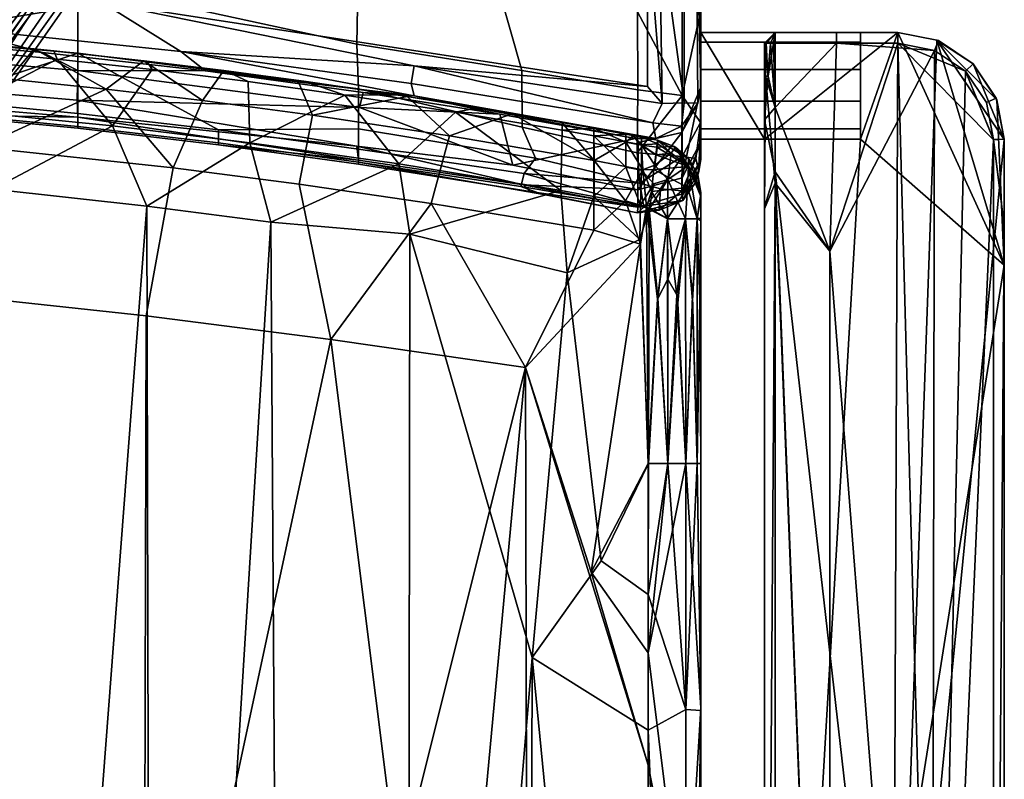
# Model space of a CAD drawing. Header units: millimetres. Extents: x -359 to 363, y -484 to 317.
# Tile 68 of 74: x 122 to 307, y 11 to 153. Entities that reach past the tile are written whole.
import ezdxf

# ---------------------------------------------------------------- set-up
doc = ezdxf.new("R2010")
doc.units = ezdxf.units.MM
doc.layers.add('Layer 01', color=7, linetype='Continuous', true_color=0x000000)

msp = doc.modelspace()

# ---------------------------------------------------------------- linework, layer by layer
at = {"layer": 'Layer 01'}
for points in [[(100.989, 163.909, 120.25), (3.305, 30.085, 187.404), (187.665, 273.228, 108.102)], [(3.305, 30.085, 187.404), (101.695, 155.801, 160.295), (187.665, 273.228, 108.102)], [(203.886, 265.824, 106.383), (137.021, 173.483, 149.09), (77.236, 82.47, 162.541)], [(203.886, 265.824, 106.383), (77.236, 82.47, 162.541), (197.498, 250.774, 81.591)], [(197.498, 250.774, 81.591), (77.236, 82.47, 162.541), (109.029, 124.494, 127.761)], [(197.498, 250.774, 81.591), (109.029, 124.494, 127.761), (111.47, 137.11, 124.872)], [(111.47, 137.11, 124.872), (188.609, 248.956, 83.89), (197.498, 250.774, 81.591)], [(137.021, 173.483, 149.09), (20.488, 22.542, 214.946), (24.792, 16.826, 210.568)], [(114.055, 161.29, 159.114), (20.488, 22.542, 214.946), (137.021, 173.483, 149.09)], [(24.792, 16.826, 210.568), (77.236, 82.47, 162.541), (137.021, 173.483, 149.09)], [(102.067, 167.21, 368.5), (240.184, 172.267, 368.5), (240.157, 140.593, 368.497), (137.831, 156.341, 368.497)], [(185.887, 162.55, 875.025), (133.22, 173.629, 893.094), (133.22, 159.953, 836.214), (185.641, 148.553, 816.236)], [(242.404, 171.218, 368.618), (246.985, 173.105, 371.181), (247.065, 137.529, 371.36)], [(246.985, 173.105, 371.181), (249.374, 172.461, 374.587), (249.649, 137.472, 375.336), (247.065, 137.529, 371.36)], [(250.123, 173.272, 378.399), (250.167, 140.46, 379.068), (249.374, 172.461, 374.587)], [(249.374, 172.461, 374.587), (250.167, 140.46, 379.068), (249.649, 137.472, 375.336)], [(250.167, 140.46, 379.068), (250.123, 173.272, 378.399), (250.161, 161.359, 413.53)], [(240.157, 140.593, 368.497), (240.161, 171.058, 368.5), (242.941, 137.388, 368.944)], [(240.161, 171.058, 368.5), (242.404, 171.218, 368.618), (242.941, 137.388, 368.944)], [(242.404, 171.218, 368.618), (247.065, 137.529, 371.36), (242.941, 137.388, 368.944)], [(238.285, 154.64, 879.11), (246.665, 138.894, 803.443), (246.669, 165.342, 913.592)], [(246.669, 165.342, 913.592), (246.665, 138.894, 803.443), (250.16, 154.602, 837.441)], [(133.22, 146.829, 779.623), (133.22, 159.953, 836.214), (80.224, 164.483, 836.214), (80.224, 151.359, 779.623)], [(216.615, 143.58, 816.019), (212.088, 159.47, 879.531), (185.887, 162.55, 875.025), (185.641, 148.553, 816.236)], [(250.167, 140.46, 379.068), (250.161, 161.359, 413.53), (250.16, 130.174, 581.494)], [(250.162, 156.782, 688.106), (250.16, 130.174, 581.494), (250.161, 161.359, 413.53)], [(185.641, 148.553, 816.236), (133.22, 159.953, 836.214), (133.22, 146.829, 779.623), (185.918, 140.128, 779.623)], [(238.285, 154.64, 879.11), (212.088, 159.47, 879.531), (216.615, 143.58, 816.019), (238.359, 139.948, 817.471)], [(137.831, 156.341, 368.497), (109.161, 151.679, 371.312), (63.627, 154.832, 371.311)], [(109.161, 151.679, 371.312), (137.831, 156.341, 368.497), (152.587, 147.15, 371.313)], [(240.157, 140.593, 368.497), (196.35, 144.46, 369.177), (137.831, 156.341, 368.497)], [(196.35, 144.46, 369.177), (152.587, 147.15, 371.313), (137.831, 156.341, 368.497)], [(250.164, 126.966, 664.109), (250.16, 130.174, 581.494), (250.162, 156.782, 688.106)], [(250.16, 154.602, 837.441), (250.16, 133.862, 745.327), (250.162, 156.782, 688.106)], [(250.164, 126.966, 664.109), (250.162, 156.782, 688.106), (250.16, 133.862, 745.327)], [(246.665, 138.894, 803.443), (238.285, 154.64, 879.11), (238.359, 139.948, 817.471)], [(246.665, 138.894, 803.443), (250.16, 133.862, 745.327), (250.16, 154.602, 837.441)], [(95.082, 149.785, 377.979), (109.161, 151.679, 371.312), (126.637, 146.985, 377.98)], [(157.185, 143.526, 377.981), (126.637, 146.985, 377.98), (109.161, 151.679, 371.312), (152.587, 147.15, 371.313)], [(106.779, 138.076, 722.5), (133.22, 146.829, 779.623), (80.224, 151.359, 779.623), (80.224, 140.069, 722.5)], [(95.082, 149.785, 377.979), (126.637, 146.985, 377.98), (133.22, 143.587, 429.975), (80.224, 148.118, 429.975)], [(280.161, 148.915, 653.256), (250.161, 148.915, 653.256), (250.161, 150.729, 659), (280.161, 150.729, 659)], [(250.161, 150.729, 669), (250.161, 150.729, 659), (250.161, 130.729, 659.001), (250.161, 130.729, 676.999)], [(250.161, 130.729, 659.001), (250.161, 150.729, 659), (250.161, 137.828, 649.43)], [(250.161, 130.729, 676.999), (250.161, 150.729, 677), (250.161, 150.729, 669)], [(250.161, 148.915, 653.256), (250.161, 143.775, 649.475), (250.161, 150.729, 659)], [(250.161, 150.729, 659), (250.161, 143.775, 649.475), (250.161, 137.828, 649.43)], [(280.161, 150.729, 669), (250.161, 150.729, 669), (250.161, 150.729, 677)], [(280.161, 150.729, 659), (250.161, 150.729, 659), (250.161, 150.729, 669), (280.161, 150.729, 669)], [(250.161, 150.729, 677), (287.161, 150.729, 677), (280.161, 150.729, 669)], [(250.161, 130.729, 676.999), (262.161, 130.729, 677), (250.161, 150.729, 677)], [(262.161, 130.729, 677), (287.161, 150.729, 677), (250.161, 150.729, 677)], [(264.161, 150.729, 679), (262.161, 148.729, 679), (262.161, 148.729, 686), (264.161, 150.729, 686)], [(264.161, 150.729, 686), (262.161, 148.729, 686), (262.448, 148.73, 687.095)], [(262.161, 148.729, 679), (264.161, 150.729, 679), (262.352, 148.678, 677.966)], [(262.161, -153.721, 677), (286.256, -82.766, 677), (287.161, 150.729, 677), (262.161, 130.729, 677)], [(264.161, 150.729, 679), (263.84, 148.731, 676.991), (262.352, 148.678, 677.966)], [(262.448, 148.73, 687.095), (263.258, 148.653, 687.847), (264.161, 150.729, 686)], [(264.161, 148.729, 688), (264.161, 150.729, 686), (263.258, 148.653, 687.847)], [(275.661, 148.729, 677), (263.84, 148.731, 676.991), (264.161, 150.729, 679), (275.661, 150.729, 679)], [(275.661, 150.729, 679), (264.161, 150.729, 679), (264.161, 150.729, 686), (275.661, 150.729, 686)], [(264.161, 148.729, 688), (275.661, 148.729, 688), (275.661, 150.729, 686), (264.161, 150.729, 686)], [(287.161, 150.729, 679), (275.661, 150.729, 679), (275.661, 150.729, 686), (287.161, 150.729, 686)], [(287.161, 150.729, 686), (275.661, 150.729, 686), (275.661, 148.729, 688), (287.161, 148.729, 688)], [(275.661, 150.729, 679), (287.161, 150.729, 679), (287.161, 148.729, 677), (275.661, 148.729, 677)], [(280.161, 150.729, 669), (280.161, 130.729, 659), (280.161, 132.663, 653.088)], [(280.161, 130.729, 659), (280.161, 150.729, 669), (280.161, 130.729, 669)], [(280.161, 137.828, 649.43), (280.161, 150.729, 669), (280.161, 132.663, 653.088)], [(280.161, 137.828, 649.43), (280.161, 148.915, 653.256), (280.161, 150.729, 669)], [(280.161, 148.915, 653.256), (280.161, 150.729, 659), (280.161, 150.729, 669)], [(280.161, 150.729, 669), (287.161, 150.729, 677), (287.161, 150.729, 669)], [(280.161, 130.729, 669), (287.161, 150.729, 669), (307.161, 107.025, 669)], [(287.161, 150.729, 669), (280.161, 130.729, 669), (280.161, 150.729, 669)], [(294.522, 149.324, 677), (287.161, 150.729, 677), (286.256, -82.766, 677)], [(287.161, 150.729, 679), (287.161, 150.729, 686), (294.814, 149.206, 686), (294.814, 149.206, 679)], [(294.049, 147.359, 688), (294.814, 149.206, 686), (287.161, 150.729, 686), (287.161, 148.729, 688)], [(287.161, 148.729, 677), (287.161, 150.729, 679), (294.814, 149.206, 679), (294.049, 147.359, 677)], [(287.161, 150.729, 677), (294.522, 149.324, 677), (294.522, 149.324, 669), (287.161, 150.729, 669)], [(294.522, 149.324, 669), (307.161, 107.025, 669), (287.161, 150.729, 669)], [(133.22, 143.587, 429.975), (133.094, 138.043, 538.531), (80.018, 142.603, 537.881), (80.224, 148.118, 429.975)], [(120.369, 141.978, 401.549), (102.282, 143.608, 401.622), (103.284, 149.642, 413.773), (125.043, 147.663, 413.731)], [(113.127, 148.781, 442.557), (128.765, 147.278, 442.596), (125.043, 147.663, 413.731), (103.284, 149.642, 413.773)], [(128.765, 147.278, 442.596), (113.127, 148.781, 442.557), (113.635, 147.255, 470.865), (129.358, 145.733, 470.933)], [(216.632, 132.984, 769.619), (216.615, 143.58, 816.019), (185.641, 148.553, 816.236), (185.918, 140.128, 779.623)], [(280.161, 143.775, 649.475), (250.161, 143.775, 649.475), (250.161, 148.915, 653.256), (280.161, 148.915, 653.256)], [(262.161, 148.729, 686), (262.161, 134.321, 679), (262.16, 117.627, 685.998)], [(262.16, 117.627, 685.998), (262.301, 142.525, 686.736), (262.161, 148.729, 686)], [(262.161, 148.729, 686), (262.301, 142.525, 686.736), (262.448, 148.73, 687.095)], [(262.161, 148.729, 679), (262.161, 134.321, 679), (262.161, 148.729, 686)], [(262.161, 134.321, 679), (262.161, 148.729, 679), (262.352, 148.678, 677.966)], [(262.161, 134.321, 679), (262.352, 148.678, 677.966), (262.836, 142.564, 677.486)], [(262.301, 142.525, 686.736), (262.746, 142.525, 687.414), (262.448, 148.73, 687.095)], [(262.836, 142.564, 677.486), (262.352, 148.678, 677.966), (263.84, 148.731, 676.991)], [(263.258, 148.653, 687.847), (262.448, 148.73, 687.095), (262.746, 142.525, 687.414)], [(263.258, 148.653, 687.847), (262.746, 142.525, 687.414), (264.161, 136.649, 688)], [(262.836, 142.564, 677.486), (263.84, 148.731, 676.991), (264.161, 136.649, 677)], [(264.161, 136.649, 688), (264.161, 148.729, 688), (263.258, 148.653, 687.847)], [(264.161, 136.649, 677), (263.84, 148.731, 676.991), (275.661, 148.729, 677)], [(275.661, 148.729, 688), (264.161, 136.649, 688), (274.411, 109.709, 688)], [(264.161, 136.649, 688), (275.661, 148.729, 688), (264.161, 148.729, 688)], [(264.161, 136.649, 677), (275.661, 148.729, 677), (274.411, 109.709, 677)], [(287.161, 148.729, 688), (274.411, 109.709, 688), (274.411, -136.406, 688), (294.911, -136.406, 688)], [(275.661, 148.729, 688), (274.411, 109.709, 688), (287.161, 148.729, 688)], [(274.411, 109.709, 677), (275.661, 148.729, 677), (294.049, 147.359, 677)], [(294.049, 147.359, 677), (275.661, 148.729, 677), (287.161, 148.729, 677)], [(280.161, 143.775, 649.475), (280.161, 148.915, 653.256), (280.161, 137.828, 649.43)], [(286.256, -82.766, 677), (307.161, 130.627, 677), (294.522, 149.324, 677)], [(305.161, -165.573, 688), (305.162, 130.576, 688), (287.161, 148.729, 688), (294.911, -136.406, 688)], [(299.888, 143.457, 688), (287.161, 148.729, 688), (305.162, 130.576, 688)], [(287.161, 148.729, 688), (299.888, 143.457, 688), (294.049, 147.359, 688)], [(299.888, 143.457, 688), (301.303, 144.871, 686), (294.814, 149.206, 686), (294.049, 147.359, 688)], [(301.303, 144.871, 679), (299.888, 143.457, 677), (294.049, 147.359, 677), (294.814, 149.206, 679)], [(294.522, 149.324, 677), (301.303, 144.871, 677), (301.303, 144.871, 669), (294.522, 149.324, 669)], [(294.522, 149.324, 677), (307.161, 130.627, 677), (301.303, 144.871, 677)], [(305.756, 138.091, 669), (307.161, 107.025, 669), (294.522, 149.324, 669)], [(305.756, 138.091, 669), (294.522, 149.324, 669), (301.303, 144.871, 669)], [(294.814, 149.206, 679), (294.814, 149.206, 686), (301.303, 144.871, 686), (301.303, 144.871, 679)], [(133.22, 146.829, 779.623), (106.779, 138.076, 722.5), (133.22, 135.539, 722.5)], [(110.7, 136.119, 479.317), (129.358, 145.733, 470.933), (113.635, 147.255, 470.865)], [(125.043, 147.663, 413.731), (138.591, 140.087, 401.491), (120.369, 141.978, 401.549)], [(145.62, 145.428, 413.7), (125.043, 147.663, 413.731), (128.765, 147.278, 442.596), (146.176, 145.368, 442.561)], [(125.043, 147.663, 413.731), (145.62, 145.428, 413.7), (138.591, 140.087, 401.491)], [(126.637, 146.985, 377.98), (157.185, 143.526, 377.981), (133.22, 143.587, 429.975)], [(129.358, 145.733, 470.933), (147.215, 143.758, 470.981), (146.176, 145.368, 442.561), (128.765, 147.278, 442.596)], [(159.655, 132.452, 722.5), (133.22, 146.829, 779.623), (133.22, 135.539, 722.5)], [(133.22, 146.829, 779.623), (159.655, 132.452, 722.5), (185.918, 132.631, 744.278), (185.918, 140.128, 779.623)], [(152.587, 147.15, 371.313), (195.837, 141.163, 371.313), (196.375, 138.86, 374.46)], [(195.837, 141.163, 371.313), (152.587, 147.15, 371.313), (196.35, 144.46, 369.177)], [(196.375, 138.86, 374.46), (157.185, 143.526, 377.981), (152.587, 147.15, 371.313)], [(274.411, 109.709, 677), (294.049, 147.359, 677), (293.571, -134.142, 677)], [(293.571, -134.142, 677), (294.049, 147.359, 677), (299.888, 143.457, 677)], [(110.7, 136.119, 479.317), (139.756, 133.203, 479.448), (129.358, 145.733, 470.933)], [(139.756, 133.203, 479.448), (147.215, 143.758, 470.981), (129.358, 145.733, 470.933)], [(145.62, 145.428, 413.7), (156.662, 137.949, 401.458), (138.591, 140.087, 401.491)], [(160.675, 143.585, 413.677), (145.62, 145.428, 413.7), (146.176, 145.368, 442.561), (160.899, 143.557, 442.554)], [(145.62, 145.428, 413.7), (160.675, 143.585, 413.677), (156.662, 137.949, 401.458)], [(160.899, 143.557, 442.554), (146.176, 145.368, 442.561), (147.215, 143.758, 470.981), (165.209, 141.522, 471.002)], [(195.837, 141.163, 371.313), (196.35, 144.46, 369.177), (241.159, 133.758, 370.969)], [(196.35, 144.46, 369.177), (242.941, 137.388, 368.944), (241.159, 133.758, 370.969)], [(240.157, 140.593, 368.497), (242.941, 137.388, 368.944), (196.35, 144.46, 369.177)], [(301.303, 144.871, 686), (299.888, 143.457, 688), (303.79, 137.617, 688), (305.638, 138.382, 686)], [(299.888, 143.457, 677), (301.303, 144.871, 679), (305.638, 138.382, 679), (303.79, 137.617, 677)], [(301.303, 144.871, 679), (301.303, 144.871, 686), (305.638, 138.382, 686), (305.638, 138.382, 679)], [(301.303, 144.871, 677), (305.756, 138.091, 677), (305.756, 138.091, 669), (301.303, 144.871, 669)], [(307.161, 130.627, 677), (305.756, 138.091, 677), (301.303, 144.871, 677)], [(133.094, 138.043, 538.531), (133.22, 134.84, 606.495), (80.224, 139.37, 606.495), (80.018, 142.603, 537.881)], [(133.22, 143.587, 429.975), (186.14, 136.623, 434.217), (133.094, 138.043, 538.531)], [(186.14, 136.623, 434.217), (133.22, 143.587, 429.975), (157.185, 143.526, 377.981), (186.832, 139.459, 378.079)], [(165.209, 141.522, 471.002), (147.215, 143.758, 470.981), (139.756, 133.203, 479.448), (165.512, 130.024, 479.496)], [(177.263, 135.223, 401.455), (156.662, 137.949, 401.458), (160.675, 143.585, 413.677), (174.569, 141.736, 413.689)], [(196.375, 138.86, 374.46), (186.832, 139.459, 378.079), (157.185, 143.526, 377.981)], [(174.569, 141.736, 413.689), (160.675, 143.585, 413.677), (160.899, 143.557, 442.554), (175.673, 141.585, 442.427)], [(175.673, 141.585, 442.427), (160.899, 143.557, 442.554), (165.209, 141.522, 471.002), (183.36, 138.999, 470.986)], [(216.615, 143.58, 816.019), (216.632, 132.984, 769.619), (238.257, 128.171, 765.856), (238.359, 139.948, 817.471)], [(280.161, 137.828, 649.43), (250.161, 137.828, 649.43), (250.161, 143.775, 649.475), (280.161, 143.775, 649.475)], [(264.162, 122.468, 688), (262.301, 142.525, 686.736), (262.16, 117.627, 685.998)], [(264.161, 136.649, 677), (262.161, 134.321, 679), (262.836, 142.564, 677.486)], [(264.161, 136.649, 688), (262.301, 142.525, 686.736), (264.162, 122.468, 688)], [(262.301, 142.525, 686.736), (264.161, 136.649, 688), (262.746, 142.525, 687.414)], [(299.888, 143.457, 677), (305.161, 130.619, 677), (293.571, -134.142, 677)], [(303.79, 137.617, 688), (299.888, 143.457, 688), (305.162, 130.576, 688)], [(299.888, 143.457, 677), (303.79, 137.617, 677), (305.161, 130.619, 677)], [(120.369, 141.978, 401.549), (138.591, 140.087, 401.491), (114.846, 129.23, 398.574)], [(165.512, 130.024, 479.496), (183.36, 138.999, 470.986), (165.209, 141.522, 471.002)], [(195.047, 138.74, 413.726), (174.569, 141.736, 413.689), (175.673, 141.585, 442.427), (193.138, 139.018, 442.542)], [(174.569, 141.736, 413.689), (195.047, 138.74, 413.726), (177.263, 135.223, 401.455)], [(193.138, 139.018, 442.542), (175.673, 141.585, 442.427), (183.36, 138.999, 470.986)], [(241.746, 130.815, 374.935), (196.375, 138.86, 374.46), (195.837, 141.163, 371.313), (241.159, 133.758, 370.969)], [(80.224, 139.37, 606.495), (133.22, 134.84, 606.495), (106.779, 135.281, 666.17), (80.224, 137.274, 666.17)], [(138.591, 140.087, 401.491), (151.151, 125.299, 398.462), (114.846, 129.23, 398.574)], [(138.591, 140.087, 401.491), (156.662, 137.949, 401.458), (151.151, 125.299, 398.462)], [(165.512, 130.024, 479.496), (193.495, 126.052, 479.449), (183.36, 138.999, 470.986)], [(195.047, 138.74, 413.726), (202.982, 131.348, 401.529), (177.263, 135.223, 401.455)], [(193.138, 139.018, 442.542), (183.36, 138.999, 470.986), (204.146, 135.808, 470.913), (208.358, 136.578, 442.6)], [(193.495, 126.052, 479.449), (204.146, 135.808, 470.913), (183.36, 138.999, 470.986)], [(216.632, 132.984, 769.619), (185.918, 140.128, 779.623), (185.918, 132.631, 744.278), (219.159, 127.13, 743.356)], [(186.832, 139.459, 378.079), (212.436, 135.381, 378.154), (186.14, 136.623, 434.217)], [(186.832, 139.459, 378.079), (196.375, 138.86, 374.46), (212.436, 135.381, 378.154)], [(195.047, 138.74, 413.726), (193.138, 139.018, 442.542), (208.358, 136.578, 442.6), (214.799, 135.494, 413.771)], [(195.047, 138.74, 413.726), (214.799, 135.494, 413.771), (202.982, 131.348, 401.529)], [(237.906, 130.817, 378.157), (196.375, 138.86, 374.46), (241.746, 130.815, 374.935)], [(212.436, 135.381, 378.154), (196.375, 138.86, 374.46), (237.906, 130.817, 378.157)], [(238.359, 139.948, 817.471), (238.257, 128.171, 765.856), (246.665, 138.894, 803.443)], [(246.665, 127.433, 751.196), (246.665, 138.894, 803.443), (238.257, 128.171, 765.856)], [(246.661, 123.418, 563.99), (246.652, 131.972, 396.994), (250.167, 140.46, 379.068)], [(250.167, 140.46, 379.068), (246.652, 131.972, 396.994), (249.649, 137.472, 375.336)], [(246.661, 123.418, 563.99), (250.167, 140.46, 379.068), (250.16, 130.174, 581.494)], [(246.665, 138.894, 803.443), (246.665, 127.433, 751.196), (250.16, 133.862, 745.327)], [(133.22, 133.1, 700.755), (133.22, 135.539, 722.5), (106.779, 138.076, 722.5), (106.779, 135.637, 700.755)], [(185.636, 129.368, 579.252), (133.094, 138.043, 538.531), (186.14, 136.623, 434.217), (214.881, 125.818, 556.262)], [(133.094, 138.043, 538.531), (185.636, 129.368, 579.252), (133.22, 134.84, 606.495)], [(174.765, 122.282, 398.451), (151.151, 125.299, 398.462), (156.662, 137.949, 401.458), (177.263, 135.223, 401.455)], [(247.065, 137.529, 371.36), (246.584, 133.135, 375.191), (241.159, 133.758, 370.969), (242.941, 137.388, 368.944)], [(246.584, 133.135, 375.191), (247.065, 137.529, 371.36), (249.649, 137.472, 375.336)], [(246.584, 133.135, 375.191), (249.649, 137.472, 375.336), (246.652, 131.972, 396.994)], [(250.161, 137.828, 649.43), (280.161, 137.828, 649.43), (280.161, 132.663, 653.088), (250.161, 132.663, 653.088)], [(250.161, 132.663, 653.088), (250.161, 130.729, 659.001), (250.161, 137.828, 649.43)], [(305.162, 130.576, 688), (307.161, 130.729, 686), (305.638, 138.382, 686), (303.79, 137.617, 688)], [(303.79, 137.617, 677), (305.638, 138.382, 679), (307.161, 130.729, 679), (305.161, 130.619, 677)], [(305.638, 138.382, 679), (305.638, 138.382, 686), (307.161, 130.729, 686), (307.161, 130.729, 679)], [(305.756, 138.091, 677), (307.161, 130.627, 677), (307.161, 130.729, 669), (305.756, 138.091, 669)], [(307.161, 130.729, 669), (307.161, 107.025, 669), (305.756, 138.091, 669)], [(133.22, 132.744, 666.17), (133.22, 133.1, 700.755), (106.779, 135.637, 700.755), (106.779, 135.281, 666.17)], [(106.779, 135.281, 666.17), (133.22, 134.84, 606.495), (133.22, 132.744, 666.17)], [(117.305, 121.342, 479.528), (139.756, 133.203, 479.448), (110.7, 136.119, 479.317)], [(159.655, 130.013, 700.755), (159.655, 132.452, 722.5), (133.22, 135.539, 722.5), (133.22, 133.1, 700.755)], [(199.597, 118.652, 398.519), (174.765, 122.282, 398.451), (177.263, 135.223, 401.455), (202.982, 131.348, 401.529)], [(214.881, 125.818, 556.262), (186.14, 136.623, 434.217), (212.436, 135.381, 378.154)], [(193.495, 126.052, 479.449), (223.925, 121.066, 479.211), (204.146, 135.808, 470.913)], [(214.799, 135.494, 413.771), (230.144, 126.695, 401.721), (202.982, 131.348, 401.529)], [(224.219, 133.853, 442.646), (208.358, 136.578, 442.6), (204.146, 135.808, 470.913), (224.151, 132.389, 470.763)], [(223.925, 121.066, 479.211), (224.151, 132.389, 470.763), (204.146, 135.808, 470.913)], [(214.799, 135.494, 413.771), (208.358, 136.578, 442.6), (224.219, 133.853, 442.646), (225.352, 133.645, 429.795)], [(214.881, 125.818, 556.262), (212.436, 135.381, 378.154), (237.906, 130.817, 378.157)], [(214.799, 135.494, 413.771), (225.352, 133.645, 429.795), (224.115, 133.86, 413.819)], [(214.799, 135.494, 413.771), (224.115, 133.86, 413.819), (230.144, 126.695, 401.721)], [(264.161, 124.569, 677), (262.161, 134.321, 679), (264.161, 136.649, 677)], [(274.411, 109.709, 688), (264.161, 136.649, 688), (264.162, 122.468, 688)], [(264.161, 136.649, 677), (274.411, 109.709, 677), (264.161, 124.569, 677)], [(117.305, 121.342, 479.528), (146.187, 118.134, 479.639), (139.756, 133.203, 479.448)], [(185.918, 126.768, 640.798), (133.22, 134.84, 606.495), (185.636, 129.368, 579.252)], [(133.22, 134.84, 606.495), (185.918, 126.768, 640.798), (159.655, 129.657, 666.17), (133.22, 132.744, 666.17)], [(159.655, 129.657, 666.17), (159.655, 130.013, 700.755), (133.22, 133.1, 700.755), (133.22, 132.744, 666.17)], [(146.187, 118.134, 479.639), (165.512, 130.024, 479.496), (139.756, 133.203, 479.448)], [(225.352, 133.645, 429.795), (230.102, 132.776, 413.853), (224.115, 133.86, 413.819)], [(224.115, 133.86, 413.819), (230.102, 132.776, 413.853), (230.144, 126.695, 401.721)], [(224.219, 133.853, 442.646), (224.151, 132.389, 470.763), (230.102, 132.776, 456.821)], [(230.102, 132.776, 456.821), (235.899, 131.702, 443.096), (224.219, 133.853, 442.646)], [(224.219, 133.853, 442.646), (235.899, 131.702, 443.096), (225.352, 133.645, 429.795)], [(235.899, 131.702, 443.096), (239.127, 131.091, 420.111), (225.352, 133.645, 429.795)], [(230.102, 132.776, 413.853), (225.352, 133.645, 429.795), (239.127, 131.091, 420.111)], [(241.746, 130.815, 374.935), (241.159, 133.758, 370.969), (246.584, 133.135, 375.191)], [(246.584, 133.135, 375.191), (246.652, 131.972, 396.994), (241.746, 130.815, 374.935)], [(246.665, 127.433, 751.196), (249.284, 127.084, 730.998), (250.16, 133.862, 745.327)], [(249.284, 127.084, 730.998), (249.844, 124.619, 707.129), (250.16, 133.862, 745.327)], [(250.164, 126.966, 664.109), (250.16, 133.862, 745.327), (249.844, 124.619, 707.129)], [(262.16, 117.627, 685.998), (262.161, 134.321, 679), (262.161, 117.913, 679)], [(264.161, 124.569, 677), (262.161, 117.913, 679), (262.161, 134.321, 679)], [(185.918, 132.631, 744.278), (159.655, 132.452, 722.5), (185.918, 128.839, 722.5)], [(185.918, 126.399, 700.755), (185.918, 128.839, 722.5), (159.655, 132.452, 722.5), (159.655, 130.013, 700.755)], [(185.918, 132.631, 744.278), (185.918, 128.839, 722.5), (217.048, 124.277, 725.484), (219.159, 127.13, 743.356)], [(202.982, 131.348, 401.529), (230.144, 126.695, 401.721), (230.129, 113.606, 398.738), (199.597, 118.652, 398.519)], [(238.257, 128.171, 765.856), (216.632, 132.984, 769.619), (219.159, 127.13, 743.356), (238.756, 122.448, 738.144)], [(230.101, 131.304, 470.705), (224.151, 132.389, 470.763), (223.925, 121.066, 479.211), (230.096, 119.942, 479.133)], [(224.151, 132.389, 470.763), (230.101, 131.304, 470.705), (230.102, 132.776, 456.821)], [(230.101, 131.304, 470.705), (230.096, 119.942, 479.133), (236.082, 125.458, 476.338)], [(230.102, 132.776, 456.821), (230.101, 131.304, 470.705), (236.084, 131.663, 463.931)], [(230.101, 131.304, 470.705), (236.084, 130.194, 470.641), (236.084, 131.663, 463.931)], [(236.082, 125.458, 476.338), (236.084, 130.194, 470.641), (230.101, 131.304, 470.705)], [(236.084, 131.663, 463.931), (239.068, 131.103, 463.774), (230.102, 132.776, 456.821)], [(239.068, 131.103, 463.774), (242.058, 130.523, 450.435), (235.899, 131.702, 443.096), (230.102, 132.776, 456.821)], [(239.127, 131.091, 420.111), (237.564, 131.386, 413.927), (230.102, 132.776, 413.853)], [(230.102, 132.776, 413.853), (237.564, 131.386, 413.927), (236.084, 130.176, 407.363)], [(230.144, 126.695, 401.721), (230.102, 132.776, 413.853), (236.084, 130.176, 407.363)], [(239.127, 131.091, 420.111), (235.899, 131.702, 443.096), (242.058, 130.523, 450.435), (242.062, 130.521, 420.243)], [(239.068, 131.103, 463.774), (236.084, 131.663, 463.931), (236.084, 130.194, 470.641), (239.073, 129.628, 470.606)], [(237.564, 131.386, 413.927), (239.073, 129.611, 407.39), (236.084, 130.176, 407.363)], [(237.564, 131.386, 413.927), (239.127, 131.091, 420.111), (242.062, 130.521, 420.243), (242.059, 130.523, 413.935)], [(241.929, 129.216, 407.744), (239.073, 129.611, 407.39), (237.564, 131.386, 413.927), (242.059, 130.523, 413.935)], [(238.407, 130.096, 390.988), (246.652, 131.972, 396.994), (238.346, 121.17, 564.183)], [(238.346, 121.17, 564.183), (246.652, 131.972, 396.994), (246.661, 123.418, 563.99)], [(246.652, 131.972, 396.994), (238.407, 130.096, 390.988), (241.746, 130.815, 374.935)], [(250.161, 130.729, 659.001), (250.161, 132.663, 653.088), (280.161, 132.663, 653.088), (280.161, 130.729, 659)], [(146.187, 118.134, 479.639), (169.491, 115.141, 479.667), (165.512, 130.024, 479.496)], [(185.918, 126.044, 666.17), (185.918, 126.399, 700.755), (159.655, 130.013, 700.755), (159.655, 129.657, 666.17)], [(159.655, 129.657, 666.17), (185.918, 126.768, 640.798), (185.918, 126.044, 666.17)], [(169.491, 115.141, 479.667), (193.495, 126.052, 479.449), (165.512, 130.024, 479.496)], [(238.346, 121.17, 564.183), (214.881, 125.818, 556.262), (237.906, 130.817, 378.157), (238.407, 130.096, 390.988)], [(236.084, 130.176, 407.363), (239.297, 124.974, 401.819), (230.144, 126.695, 401.721)], [(239.073, 129.628, 470.606), (236.084, 130.194, 470.641), (236.082, 125.458, 476.338), (239.072, 124.897, 476.298)], [(236.084, 130.176, 407.363), (239.073, 129.611, 407.39), (239.297, 124.974, 401.819)], [(241.746, 130.815, 374.935), (238.407, 130.096, 390.988), (237.906, 130.817, 378.157)], [(242.059, 130.523, 457.82), (239.068, 131.103, 463.774), (242.059, 130.523, 464.089)], [(242.058, 130.523, 450.435), (239.068, 131.103, 463.774), (242.059, 130.523, 457.82)], [(242.145, 129.819, 468.831), (242.059, 130.523, 464.089), (239.068, 131.103, 463.774)], [(239.068, 131.103, 463.774), (239.073, 129.628, 470.606), (242.145, 129.819, 468.831)], [(239.073, 129.628, 470.606), (239.072, 124.897, 476.298), (241.556, 125.853, 475.083)], [(239.073, 129.628, 470.606), (241.782, 127.795, 472.809), (242.145, 129.819, 468.831)], [(239.073, 129.628, 470.606), (241.556, 125.853, 475.083), (241.782, 127.795, 472.809)], [(241.764, 127.772, 405.178), (239.073, 129.611, 407.39), (241.929, 129.216, 407.744)], [(241.376, 125.037, 402.042), (239.297, 124.974, 401.819), (239.073, 129.611, 407.39), (241.764, 127.772, 405.178)], [(244.612, 128.108, 470.537), (242.145, 129.819, 468.831), (241.782, 127.795, 472.809)], [(241.929, 129.216, 407.744), (242.059, 130.523, 413.935), (245.176, 129.356, 413.935)], [(247.93, 127.001, 446.657), (242.058, 130.523, 450.435), (247.93, 127.001, 454.838)], [(242.058, 130.523, 450.435), (247.93, 127.001, 446.657), (247.93, 127.001, 430.296)], [(242.058, 130.523, 450.435), (247.93, 127.001, 430.296), (242.062, 130.521, 420.243)], [(242.059, 130.523, 457.82), (247.93, 127.001, 454.838), (242.058, 130.523, 450.435)], [(244.612, 128.108, 470.537), (242.059, 130.523, 464.089), (242.145, 129.819, 468.831)], [(245.462, 129.184, 463.019), (242.059, 130.523, 457.82), (242.059, 130.523, 464.089)], [(242.059, 130.523, 464.089), (244.612, 128.108, 470.537), (245.462, 129.184, 463.019)], [(247.93, 127.001, 454.838), (242.059, 130.523, 457.82), (245.462, 129.184, 463.019)], [(242.062, 130.521, 420.243), (245.176, 129.356, 413.935), (242.059, 130.523, 413.935)], [(247.93, 127.001, 422.115), (245.176, 129.356, 413.935), (242.062, 130.521, 420.243)], [(242.062, 130.521, 420.243), (247.93, 127.001, 430.296), (247.93, 127.001, 422.115)], [(246.651, 120.362, 633.936), (250.16, 130.174, 581.494), (250.164, 126.966, 664.109)], [(246.651, 120.362, 633.936), (246.661, 123.418, 563.99), (250.16, 130.174, 581.494)], [(250.161, 130.729, 676.999), (262.161, 130.729, 669), (262.161, 130.729, 677)], [(250.161, 130.729, 676.999), (250.161, 130.729, 659.001), (262.161, 130.729, 669)], [(262.161, 130.729, 669), (250.161, 130.729, 659.001), (280.161, 130.729, 659)], [(262.161, 130.729, 669), (280.161, 130.729, 659), (280.161, 130.729, 669)], [(307.161, 107.025, 669), (262.161, -177.425, 669), (280.161, 130.729, 669)], [(262.161, 130.729, 669), (280.161, 130.729, 669), (262.161, -177.425, 669)], [(262.161, -177.425, 669), (262.161, -153.721, 677), (262.161, 130.729, 669)], [(262.161, 130.729, 677), (262.161, 130.729, 669), (262.161, -153.721, 677)], [(307.161, 130.627, 677), (286.256, -82.766, 677), (307.161, -153.721, 677)], [(305.161, -165.573, 677), (293.571, -134.142, 677), (305.161, 130.619, 677)], [(305.161, 130.619, 677), (307.161, 130.729, 679), (307.161, 114.51, 679)], [(305.161, 130.619, 677), (307.161, 114.51, 679), (305.161, -165.573, 677)], [(305.161, -165.573, 688), (307.161, 114.51, 686), (305.162, 130.576, 688)], [(305.162, 130.576, 688), (307.161, 114.51, 686), (307.161, 130.729, 686)], [(307.161, 130.729, 679), (307.161, 130.729, 686), (307.161, 114.51, 686), (307.161, 114.51, 679)], [(307.161, 130.627, 677), (307.161, 107.025, 669), (307.161, 130.729, 669)], [(307.161, -177.425, 669), (307.161, 107.025, 669), (307.161, 130.627, 677), (307.161, -153.721, 677)], [(151.151, 125.299, 398.462), (146.09, 97.526, 398.474), (119.988, 100.366, 398.553), (114.846, 129.23, 398.574)], [(214.881, 125.818, 556.262), (238.346, 121.17, 564.183), (216.918, 122.109, 632.411), (185.636, 129.368, 579.252)], [(185.636, 129.368, 579.252), (216.918, 122.109, 632.411), (185.918, 126.768, 640.798)], [(185.918, 128.839, 722.5), (185.918, 126.399, 700.755), (216.406, 121.833, 705.757), (217.048, 124.277, 725.484)], [(246.665, 127.433, 751.196), (238.257, 128.171, 765.856), (238.756, 122.448, 738.144)], [(241.376, 125.037, 402.042), (241.764, 127.772, 405.178), (247.865, 125.551, 408.183)], [(244.612, 128.108, 470.537), (241.782, 127.795, 472.809), (241.556, 125.853, 475.083)], [(244.612, 128.108, 470.537), (241.556, 125.853, 475.083), (244.024, 123.131, 476.311)], [(241.764, 127.772, 405.178), (241.929, 129.216, 407.744), (247.865, 125.551, 408.183)], [(247.865, 125.551, 408.183), (241.929, 129.216, 407.744), (245.176, 129.356, 413.935)], [(244.612, 128.108, 470.537), (244.024, 123.131, 476.311), (247.881, 125.794, 469.353)], [(247.881, 125.794, 469.353), (245.462, 129.184, 463.019), (244.612, 128.108, 470.537)], [(247.865, 125.551, 408.183), (245.176, 129.356, 413.935), (247.874, 127.069, 413.935)], [(247.874, 127.069, 413.935), (245.176, 129.356, 413.935), (247.93, 127.001, 422.115)], [(247.881, 125.794, 469.353), (247.93, 127.001, 454.838), (245.462, 129.184, 463.019)], [(169.491, 115.141, 479.667), (195.571, 112.859, 479.604), (193.495, 126.052, 479.449)], [(216.918, 122.109, 632.411), (218.169, 120.889, 666.039), (185.918, 126.044, 666.17), (185.918, 126.768, 640.798)], [(220.329, 120.387, 686.819), (185.918, 126.399, 700.755), (185.918, 126.044, 666.17), (218.169, 120.889, 666.039)], [(185.918, 126.399, 700.755), (220.329, 120.387, 686.819), (216.406, 121.833, 705.757)], [(195.571, 112.859, 479.604), (223.925, 121.066, 479.211), (193.495, 126.052, 479.449)], [(217.048, 124.277, 725.484), (238.756, 122.448, 738.144), (219.159, 127.13, 743.356)], [(230.129, 113.606, 398.738), (230.144, 126.695, 401.721), (236.08, 119.151, 399.035)], [(230.144, 126.695, 401.721), (239.297, 124.974, 401.819), (236.08, 119.151, 399.035)], [(246.665, 127.433, 751.196), (238.756, 122.448, 738.144), (242.632, 121.354, 730.796)], [(241.338, 122.312, 477.634), (244.024, 123.131, 476.311), (241.556, 125.853, 475.083), (239.072, 124.897, 476.298)], [(242.632, 121.354, 730.796), (246.626, 121.026, 715.247), (246.665, 127.433, 751.196)], [(247.881, 125.794, 469.353), (244.024, 123.131, 476.311), (247.308, 115.763, 476.161), (249.477, 115.786, 472.801)], [(249.284, 127.084, 730.998), (246.665, 127.433, 751.196), (246.626, 121.026, 715.247)], [(249.844, 124.619, 707.129), (249.284, 127.084, 730.998), (246.626, 121.026, 715.247)], [(246.83, 119.2, 681.033), (246.651, 120.362, 633.936), (250.164, 126.966, 664.109)], [(246.83, 119.2, 681.033), (250.164, 126.966, 664.109), (249.265, 122.622, 676.678)], [(247.865, 125.551, 408.183), (247.874, 127.069, 413.935), (249.607, 123.987, 413.935)], [(247.874, 127.069, 413.935), (247.93, 127.001, 422.115), (249.607, 123.987, 413.935)], [(250.161, 120.701, 454.813), (247.93, 127.001, 454.838), (247.881, 125.794, 469.353), (250.163, 120.427, 466.427)], [(249.477, 115.786, 472.801), (250.163, 120.427, 466.427), (247.881, 125.794, 469.353)], [(247.93, 127.001, 446.657), (250.161, 120.701, 454.813), (250.161, 120.676, 423.429)], [(247.93, 127.001, 446.657), (247.93, 127.001, 454.838), (250.161, 120.701, 454.813)], [(250.161, 120.676, 423.429), (247.93, 127.001, 430.296), (247.93, 127.001, 446.657)], [(247.93, 127.001, 422.115), (247.93, 127.001, 430.296), (250.161, 120.676, 423.429)], [(250.161, 120.676, 423.429), (249.607, 123.987, 413.935), (247.93, 127.001, 422.115)], [(250.164, 126.966, 664.109), (249.844, 124.619, 707.129), (249.265, 122.622, 676.678)], [(180.737, 93.073, 398.449), (146.09, 97.526, 398.474), (151.151, 125.299, 398.462), (174.765, 122.282, 398.451)], [(217.048, 124.277, 725.484), (216.406, 121.833, 705.757), (239.522, 117.912, 708.646)], [(238.756, 122.448, 738.144), (217.048, 124.277, 725.484), (239.522, 117.912, 708.646)], [(230.096, 119.942, 479.133), (238.839, 118.344, 479.011), (236.082, 125.458, 476.338)], [(239.297, 124.974, 401.819), (240.021, 117.984, 398.882), (236.08, 119.151, 399.035)], [(238.839, 118.344, 479.011), (239.072, 124.897, 476.298), (236.082, 125.458, 476.338)], [(239.072, 124.897, 476.298), (238.839, 118.344, 479.011), (241.338, 122.312, 477.634)], [(240.925, 120.874, 399.795), (239.297, 124.974, 401.819), (241.376, 125.037, 402.042)], [(240.021, 117.984, 398.882), (239.297, 124.974, 401.819), (240.925, 120.874, 399.795)], [(240.925, 120.874, 399.795), (241.376, 125.037, 402.042), (247.663, 121.625, 403.856)], [(247.663, 121.625, 403.856), (241.376, 125.037, 402.042), (247.865, 125.551, 408.183)], [(246.626, 121.026, 715.247), (246.83, 119.2, 681.033), (249.844, 124.619, 707.129)], [(249.265, 122.622, 676.678), (249.844, 124.619, 707.129), (246.83, 119.2, 681.033)], [(250.196, 119.952, 411.3), (249.473, 115.778, 405.22), (247.663, 121.625, 403.856), (247.865, 125.551, 408.183)], [(247.865, 125.551, 408.183), (249.607, 123.987, 413.935), (250.196, 119.952, 411.3)], [(250.161, 120.676, 423.429), (250.196, 119.952, 411.3), (249.607, 123.987, 413.935)], [(262.161, -177.322, 679), (262.161, 117.913, 679), (264.161, 124.569, 677), (264.161, -165.345, 677)], [(274.411, 109.709, 677), (293.571, -134.142, 677), (264.161, 124.569, 677)], [(274.411, -136.406, 677), (264.161, 124.569, 677), (293.571, -134.142, 677)], [(264.161, -165.345, 677), (264.161, 124.569, 677), (274.411, -136.406, 677)], [(174.765, 122.282, 398.451), (199.597, 118.652, 398.519), (180.737, 93.073, 398.449)], [(238.346, 121.17, 564.183), (238.342, 117.927, 638.903), (216.918, 122.109, 632.411)], [(216.918, 122.109, 632.411), (238.342, 117.927, 638.903), (218.169, 120.889, 666.039)], [(246.661, 123.418, 563.99), (246.651, 120.362, 633.936), (238.342, 117.927, 638.903), (238.346, 121.17, 564.183)], [(238.756, 122.448, 738.144), (239.522, 117.912, 708.646), (242.632, 121.354, 730.796)], [(241.338, 122.312, 477.634), (238.839, 118.344, 479.011), (240.464, 117.556, 479.137)], [(244.024, 123.131, 476.311), (241.338, 122.312, 477.634), (240.464, 117.556, 479.137)], [(240.464, 117.556, 479.137), (243.959, 115.755, 478.417), (244.024, 123.131, 476.311)], [(247.308, 115.763, 476.161), (244.024, 123.131, 476.311), (243.959, 115.755, 478.417)], [(262.161, -161.017, 686), (264.162, 122.468, 688), (262.16, 117.627, 685.998)], [(262.161, -161.017, 686), (264.161, -165.345, 688), (264.162, 122.468, 688)], [(274.411, -136.406, 688), (264.162, 122.468, 688), (264.161, -165.345, 688)], [(274.411, -136.406, 688), (274.411, 109.709, 688), (264.162, 122.468, 688)], [(118.253, -248.371, 479.534), (146.187, 118.134, 479.639), (117.305, 121.342, 479.528)], [(195.571, 112.859, 479.604), (225.111, 105.631, 479.365), (223.925, 121.066, 479.211)], [(216.406, 121.833, 705.757), (220.329, 120.387, 686.819), (238.324, 116.882, 684.164), (239.522, 117.912, 708.646)], [(238.342, 117.927, 638.903), (238.324, 116.882, 684.164), (218.169, 120.889, 666.039)], [(218.169, 120.889, 666.039), (238.324, 116.882, 684.164), (220.329, 120.387, 686.819)], [(225.111, 105.631, 479.365), (230.096, 119.942, 479.133), (223.925, 121.066, 479.211)], [(246.651, 120.362, 633.936), (246.83, 119.2, 681.033), (238.342, 117.927, 638.903)], [(239.522, 117.912, 708.646), (242.369, 117.35, 699.732), (242.632, 121.354, 730.796)], [(240.925, 120.874, 399.795), (243.932, 115.808, 399.603), (240.021, 117.984, 398.882)], [(243.932, 115.808, 399.603), (240.925, 120.874, 399.795), (247.663, 121.625, 403.856)], [(246.626, 121.026, 715.247), (242.632, 121.354, 730.796), (242.369, 117.35, 699.732)], [(246.83, 119.2, 681.033), (246.626, 121.026, 715.247), (242.369, 117.35, 699.732)], [(247.288, 115.754, 401.848), (243.932, 115.808, 399.603), (247.663, 121.625, 403.856)], [(247.663, 121.625, 403.856), (249.473, 115.778, 405.22), (247.288, 115.754, 401.848)], [(249.477, 115.786, 472.801), (250.164, 115.833, 468.86), (250.163, 120.427, 466.427)], [(250.161, 102.213, 455.024), (250.161, 120.701, 454.813), (250.163, 120.427, 466.427), (250.164, 115.833, 468.86)], [(250.161, 102.213, 455.024), (250.161, 102.764, 419.481), (250.161, 120.676, 423.429), (250.161, 120.701, 454.813)], [(250.161, 102.764, 419.481), (250.164, 115.361, 409.087), (250.161, 120.676, 423.429)], [(250.164, 115.361, 409.087), (250.196, 119.952, 411.3), (250.161, 120.676, 423.429)], [(217.257, 87.864, 398.63), (180.737, 93.073, 398.449), (199.597, 118.652, 398.519)], [(199.597, 118.652, 398.519), (230.129, 113.606, 398.738), (217.257, 87.864, 398.63)], [(230.096, 119.942, 479.133), (225.111, 105.631, 479.365), (238.733, 111.889, 479.189)], [(238.733, 111.889, 479.189), (238.839, 118.344, 479.011), (230.096, 119.942, 479.133)], [(236.08, 119.151, 399.035), (238.85, 111.016, 398.839), (230.129, 113.606, 398.738)], [(236.08, 119.151, 399.035), (240.021, 117.984, 398.882), (238.85, 111.016, 398.839)], [(246.83, 119.2, 681.033), (238.324, 116.882, 684.164), (238.342, 117.927, 638.903)], [(238.324, 116.882, 684.164), (246.83, 119.2, 681.033), (242.369, 117.35, 699.732)], [(238.839, 118.344, 479.011), (238.733, 111.889, 479.189), (240.464, 117.556, 479.137)], [(250.196, 119.952, 411.3), (250.164, 115.361, 409.087), (249.473, 115.778, 405.22)], [(118.253, -248.371, 479.534), (147.055, -248.214, 479.64), (146.187, 118.134, 479.639)], [(169.491, 115.141, 479.667), (146.187, 118.134, 479.639), (147.055, -248.214, 479.64)], [(242.369, 117.35, 699.732), (239.522, 117.912, 708.646), (238.324, 116.882, 684.164)], [(238.733, 111.889, 479.189), (240.36, 69.817, 479.16), (240.464, 117.556, 479.137)], [(238.85, 111.016, 398.839), (240.021, 117.984, 398.882), (240.294, 69.821, 398.868)], [(240.294, 69.821, 398.868), (240.021, 117.984, 398.882), (242.062, 100.65, 399.025)], [(240.021, 117.984, 398.882), (243.932, 115.808, 399.603), (242.062, 100.65, 399.025)], [(240.36, 69.817, 479.16), (242.142, 100.854, 478.985), (240.464, 117.556, 479.137)], [(240.464, 117.556, 479.137), (242.142, 100.854, 478.985), (243.959, 115.755, 478.417)], [(262.161, -161.017, 686), (262.16, 117.627, 685.998), (262.161, 117.913, 679)], [(262.161, 117.913, 679), (262.161, -177.322, 679), (262.161, -161.017, 686)], [(169.491, 115.141, 479.667), (147.055, -248.214, 479.64), (171.814, -248.246, 479.664)], [(195.092, -248.452, 479.601), (195.571, 112.859, 479.604), (169.491, 115.141, 479.667), (171.814, -248.246, 479.664)], [(242.062, 100.65, 399.025), (243.932, 115.808, 399.603), (243.977, 104.441, 399.622)], [(243.997, 69.831, 478.399), (243.959, 115.755, 478.417), (242.142, 100.854, 478.985)], [(247.288, 115.754, 401.848), (243.977, 104.441, 399.622), (243.932, 115.808, 399.603)], [(245.85, 99.907, 477.415), (247.308, 115.763, 476.161), (243.959, 115.755, 478.417)], [(243.997, 69.831, 478.399), (245.85, 99.907, 477.415), (243.959, 115.755, 478.417)], [(247.288, 115.754, 401.848), (245.659, 101.507, 400.48), (243.977, 104.441, 399.622)], [(247.348, 69.836, 401.912), (245.659, 101.507, 400.48), (247.288, 115.754, 401.848)], [(245.85, 99.907, 477.415), (247.357, 69.831, 476.107), (247.308, 115.763, 476.161)], [(247.288, 115.754, 401.848), (249.473, 115.778, 405.22), (248.617, 100.395, 403.485)], [(248.617, 100.395, 403.485), (247.348, 69.836, 401.912), (247.288, 115.754, 401.848)], [(249.477, 115.786, 472.801), (247.308, 115.763, 476.161), (248.617, 101.228, 474.543)], [(247.357, 69.831, 476.107), (248.617, 101.228, 474.543), (247.308, 115.763, 476.161)], [(248.617, 101.228, 474.543), (249.489, 69.831, 472.768), (249.477, 115.786, 472.801)], [(249.486, 69.836, 405.256), (248.617, 100.395, 403.485), (249.473, 115.778, 405.22)], [(249.473, 115.778, 405.22), (250.164, 115.361, 409.087), (250.018, 100.68, 407.07)], [(249.486, 69.836, 405.256), (249.473, 115.778, 405.22), (250.018, 100.68, 407.07)], [(249.477, 115.786, 472.801), (250.018, 100.546, 470.958), (250.164, 115.833, 468.86)], [(249.477, 115.786, 472.801), (249.489, 69.831, 472.768), (250.018, 100.546, 470.958)], [(250.164, 115.833, 468.86), (250.018, 100.546, 470.958), (250.161, 69.831, 469.164)], [(250.161, 69.836, 408.865), (250.018, 100.68, 407.07), (250.164, 115.361, 409.087)], [(250.164, 115.833, 468.86), (250.161, 69.831, 469.164), (250.161, 48.397, 460.109), (250.161, 102.213, 455.024)], [(250.161, 102.764, 419.481), (250.161, 42.305, 414.483), (250.164, 115.361, 409.087)], [(250.164, 115.361, 409.087), (250.161, 42.305, 414.483), (250.161, 69.836, 408.865)], [(195.092, -248.452, 479.601), (218.559, 33.407, 479.433), (195.571, 112.859, 479.604)], [(225.111, 105.631, 479.365), (195.571, 112.859, 479.604), (218.559, 33.407, 479.433)], [(230.129, 113.606, 398.738), (238.85, 111.016, 398.839), (217.257, 87.864, 398.63)], [(307.161, 114.51, 686), (305.161, -165.573, 688), (307.161, -161.206, 686)], [(305.161, -165.573, 677), (307.161, 114.51, 679), (307.161, -177.425, 679)], [(307.161, -161.206, 686), (307.161, 114.51, 679), (307.161, 114.51, 686)], [(307.161, 114.51, 679), (307.161, -161.206, 686), (307.161, -177.425, 679)], [(217.257, 87.864, 398.63), (238.85, 111.016, 398.839), (229.624, 49.398, 398.744)], [(231.465, 51.532, 479.289), (240.36, 69.817, 479.16), (238.733, 111.889, 479.189), (225.111, 105.631, 479.365)], [(229.624, 49.398, 398.744), (238.85, 111.016, 398.839), (240.294, 69.821, 398.868)], [(218.559, 33.407, 479.433), (231.465, 51.532, 479.289), (225.111, 105.631, 479.365)], [(307.161, -177.425, 669), (262.161, -177.425, 669), (307.161, 107.025, 669)], [(242.062, 100.65, 399.025), (243.977, 104.441, 399.622), (243.978, 69.836, 399.622)], [(245.659, 101.507, 400.48), (243.978, 69.836, 399.622), (243.977, 104.441, 399.622)], [(250.161, 102.764, 419.481), (250.161, 102.213, 455.024), (250.161, 48.397, 460.109), (250.161, 42.305, 414.483)], [(145.6, -70.699, 398.476), (97.188, -69.199, 398.659), (119.988, 100.366, 398.553), (146.09, 97.526, 398.474)], [(242.062, 100.65, 399.025), (243.978, 69.836, 399.622), (240.294, 69.821, 398.868)], [(240.36, 69.817, 479.16), (243.997, 69.831, 478.399), (242.142, 100.854, 478.985)], [(243.978, 69.836, 399.622), (245.659, 101.507, 400.48), (247.348, 69.836, 401.912)], [(247.357, 69.831, 476.107), (245.85, 99.907, 477.415), (243.997, 69.831, 478.399)], [(247.348, 69.836, 401.912), (248.617, 100.395, 403.485), (249.486, 69.836, 405.256)], [(249.489, 69.831, 472.768), (248.617, 101.228, 474.543), (247.357, 69.831, 476.107)], [(250.018, 100.68, 407.07), (250.161, 69.836, 408.865), (249.486, 69.836, 405.256)], [(250.018, 100.546, 470.958), (249.489, 69.831, 472.768), (250.161, 69.831, 469.164)], [(145.6, -70.699, 398.476), (146.09, 97.526, 398.474), (180.737, 93.073, 398.449)], [(180.737, 93.073, 398.449), (193.355, -7.672, 398.499), (145.6, -70.699, 398.476)], [(193.355, -7.672, 398.499), (180.737, 93.073, 398.449), (217.257, 87.864, 398.63)], [(192.334, -180.7, 398.494), (217.257, 87.864, 398.63), (217.906, -183.936, 398.64)], [(193.355, -7.672, 398.499), (217.257, 87.864, 398.63), (192.334, -180.7, 398.494)], [(240.285, -189.885, 398.867), (217.906, -183.936, 398.64), (217.257, 87.864, 398.63), (240.283, 13.189, 398.865)], [(240.283, 13.189, 398.865), (217.257, 87.864, 398.63), (229.624, 49.398, 398.744)], [(229.624, 49.398, 398.744), (240.294, 69.821, 398.868), (240.285, 34.257, 398.866)], [(240.312, 45.231, 479.163), (240.36, 69.817, 479.16), (231.465, 51.532, 479.289)], [(240.285, 34.257, 398.866), (240.294, 69.821, 398.868), (243.978, 69.836, 399.622)], [(247.348, -22.764, 401.912), (240.285, 34.257, 398.866), (247.348, 69.836, 401.912)], [(240.285, 34.257, 398.866), (243.978, 69.836, 399.622), (247.348, 69.836, 401.912)], [(240.36, 69.817, 479.16), (240.312, 45.231, 479.163), (243.997, 69.831, 478.399)], [(247.357, 23.599, 476.106), (243.997, 69.831, 478.399), (240.312, 45.231, 479.163)], [(243.997, 69.831, 478.399), (247.357, 23.599, 476.106), (247.357, 69.831, 476.107)], [(250.161, 23.863, 408.865), (247.348, -22.764, 401.912), (247.348, 69.836, 401.912)], [(247.348, 69.836, 401.912), (249.486, 69.836, 405.256), (250.161, 23.863, 408.865)], [(249.489, 69.831, 472.768), (247.357, 69.831, 476.107), (247.357, 23.599, 476.106)], [(247.357, 23.599, 476.106), (250.161, 23.448, 469.162), (249.489, 69.831, 472.768)], [(250.161, 23.863, 408.865), (249.486, 69.836, 405.256), (250.161, 69.836, 408.865)], [(250.161, 23.448, 469.162), (250.161, 69.831, 469.164), (249.489, 69.831, 472.768)], [(250.161, 69.836, 408.865), (250.161, 42.305, 414.483), (250.161, 23.863, 408.865)], [(250.161, 23.448, 469.162), (250.161, 48.397, 460.109), (250.161, 69.831, 469.164)], [(231.465, 51.532, 479.289), (218.559, 33.407, 479.433), (240.309, 19.752, 479.164), (240.312, 45.231, 479.163)], [(240.283, 13.189, 398.865), (229.624, 49.398, 398.744), (240.285, 34.257, 398.866)], [(250.161, 48.397, 460.109), (250.161, -159.508, 459.622), (250.161, 42.305, 414.483)], [(250.161, 23.448, 469.162), (250.161, -159.508, 459.622), (250.161, 48.397, 460.109)], [(240.312, 45.231, 479.163), (240.309, 19.752, 479.164), (247.357, 23.599, 476.106)], [(250.161, 42.305, 414.483), (250.161, -159.508, 459.622), (250.161, -262.036, 414.141)], [(250.161, -113.934, 408.865), (250.161, 42.305, 414.483), (250.161, -262.036, 414.141)], [(250.161, 23.863, 408.865), (250.161, 42.305, 414.483), (250.161, -22.109, 408.865)], [(250.161, 42.305, 414.483), (250.161, -113.934, 408.865), (250.161, -22.109, 408.865)], [(195.092, -248.452, 479.601), (217.9, -194.086, 479.437), (218.559, 33.407, 479.433)], [(218.559, 33.407, 479.433), (217.9, -194.086, 479.437), (240.312, -190, 479.162)], [(218.559, 33.407, 479.433), (240.312, -190, 479.162), (240.309, 19.752, 479.164)], [(247.348, -22.764, 401.912), (240.283, 13.189, 398.865), (240.285, 34.257, 398.866)], [(247.357, 23.599, 476.106), (240.309, 19.752, 479.164), (247.357, -157.774, 476.107)], [(247.348, -22.764, 401.912), (250.161, 23.863, 408.865), (250.161, -22.109, 408.865)], [(247.357, 23.599, 476.106), (247.357, -157.774, 476.107), (250.161, 23.448, 469.162)], [(247.357, -157.774, 476.107), (250.161, -160.031, 469.163), (250.161, 23.448, 469.162)], [(250.161, -159.508, 459.622), (250.161, 23.448, 469.162), (250.161, -160.031, 469.163)], [(240.309, 19.752, 479.164), (240.312, -190, 479.162), (247.357, -157.774, 476.107)], [(240.285, -189.885, 398.867), (240.283, 13.189, 398.865), (247.348, -22.764, 401.912)]]:
    msp.add_3dface(points, dxfattribs=at)

doc.saveas('drawing.dxf')
